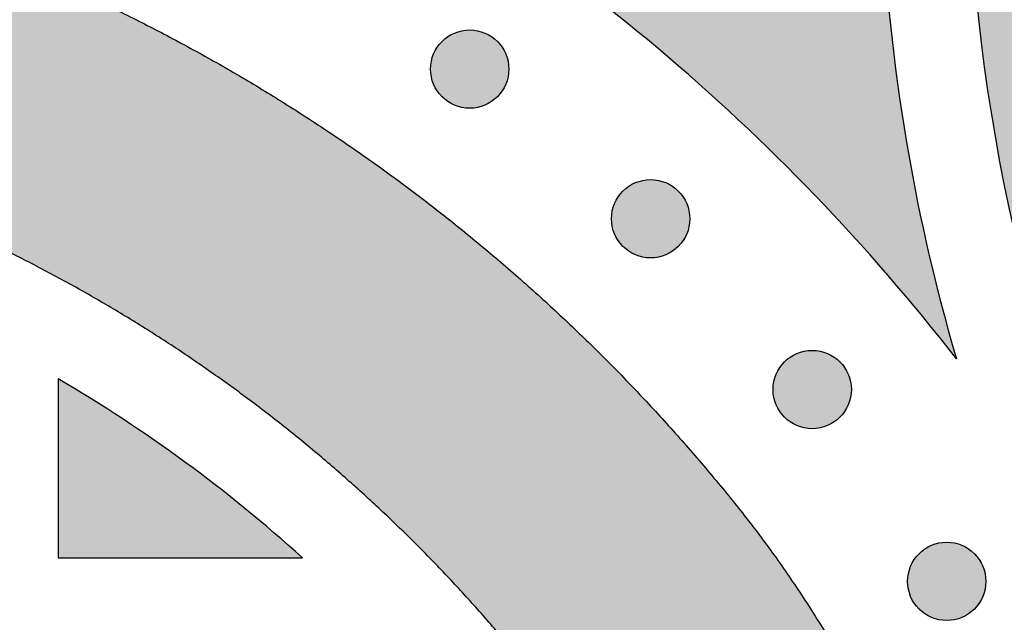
# Model space of a CAD drawing. Header units: millimetres. Extents: x -3873 to -97, y 912 to 4165.
# Tile 113 of 256: x -3778 to -3734, y 1487 to 1514. Entities that reach past the tile are written whole.
import ezdxf

# ---------------------------------------------------------------- set-up
doc = ezdxf.new("R2010")
doc.units = ezdxf.units.MM
doc.layers.add('pattern', color=7, linetype='Continuous', true_color=0x000000)

msp = doc.modelspace()

# ---------------------------------------------------------------- hatches: boundary and pattern name
at = {"layer": 'pattern'}
for points in [[(-3727.04, 1486.691), (-3726.397, 1494.566), (-3725.595, 1502.451), (-3724.634, 1510.34), (-3723.513, 1518.229), (-3722.232, 1526.114), (-3720.79, 1533.989), (-3719.188, 1541.849), (-3717.424, 1549.69), (-3715.5, 1557.506), (-3713.416, 1565.293), (-3711.173, 1573.046), (-3708.771, 1580.76), (-3706.211, 1588.431), (-3703.495, 1596.052), (-3700.624, 1603.62), (-3697.599, 1611.13), (-3694.424, 1618.577), (-3691.098, 1625.957), (-3687.626, 1633.265), (-3684.008, 1640.497), (-3680.248, 1647.648), (-3676.348, 1654.714), (-3672.312, 1661.692), (-3668.142, 1668.577), (-3663.84, 1675.366), (-3659.412, 1682.055), (-3654.86, 1688.64), (-3650.187, 1695.119), (-3645.397, 1701.487), (-3640.495, 1707.743), (-3635.483, 1713.882), (-3630.366, 1719.903), (-3632.469, 1719.138), (-3634.555, 1718.313), (-3636.622, 1717.429), (-3638.669, 1716.487), (-3640.691, 1715.486), (-3642.688, 1714.43), (-3644.656, 1713.317), (-3646.593, 1712.15), (-3648.497, 1710.93), (-3650.366, 1709.658), (-3652.197, 1708.336), (-3653.99, 1706.966), (-3655.741, 1705.549), (-3657.449, 1704.086), (-3659.112, 1702.581), (-3660.73, 1701.035), (-3667.802, 1691.052), (-3674.596, 1680.831), (-3681.099, 1670.383), (-3687.301, 1659.722), (-3693.19, 1648.86), (-3698.759, 1637.811), (-3703.997, 1626.589), (-3708.898, 1615.21), (-3713.454, 1603.688), (-3717.66, 1592.04), (-3721.51, 1580.282), (-3725, 1568.429), (-3728.128, 1556.498), (-3730.891, 1544.506), (-3733.288, 1532.469), (-3735.32, 1520.405), (-3735.234, 1518.234), (-3735.09, 1516.06), (-3734.888, 1513.887), (-3734.627, 1511.716), (-3734.307, 1509.549), (-3733.928, 1507.39), (-3733.492, 1505.24), (-3732.997, 1503.102), (-3732.445, 1500.978), (-3731.836, 1498.87), (-3731.171, 1496.781), (-3730.451, 1494.713), (-3729.677, 1492.667), (-3728.849, 1490.647), (-3727.97, 1488.655)], [(-3739.298, 1519.612), (-3739.164, 1516.933), (-3738.946, 1514.255), (-3738.644, 1511.583), (-3738.257, 1508.92), (-3737.787, 1506.271), (-3737.234, 1503.64), (-3736.599, 1501.029), (-3735.883, 1498.444), (-3737.401, 1500.343), (-3738.971, 1502.207), (-3740.593, 1504.032), (-3742.266, 1505.817), (-3743.988, 1507.56), (-3745.757, 1509.259), (-3747.571, 1510.911), (-3749.43, 1512.515), (-3751.33, 1514.069), (-3753.27, 1515.572), (-3755.248, 1517.023), (-3757.261, 1518.419), (-3759.307, 1519.759), (-3761.385, 1521.043), (-3763.491, 1522.269), (-3765.623, 1523.437), (-3751.762, 1529.172), (-3750.129, 1528.081), (-3748.515, 1526.96), (-3746.922, 1525.808), (-3745.351, 1524.626), (-3743.802, 1523.415), (-3742.276, 1522.175), (-3740.775, 1520.907)], [(-3780.609, 1398.214), (-3795.863, 1404.541), (-3781.19, 1411.106), (-3779.332, 1411.973), (-3777.495, 1412.897), (-3775.681, 1413.878), (-3773.892, 1414.913), (-3772.132, 1416.003), (-3770.403, 1417.145), (-3768.706, 1418.339), (-3767.045, 1419.584), (-3765.421, 1420.876), (-3763.837, 1422.216), (-3762.295, 1423.601), (-3760.796, 1425.028), (-3759.342, 1426.497), (-3757.935, 1428.005), (-3756.577, 1429.549), (-3755.268, 1431.127), (-3754.724, 1431.817), (-3754.194, 1432.521), (-3753.676, 1433.238), (-3753.172, 1433.968), (-3752.682, 1434.711), (-3752.207, 1435.466), (-3751.747, 1436.233), (-3751.302, 1437.011), (-3750.872, 1437.801), (-3750.459, 1438.6), (-3750.063, 1439.41), (-3749.683, 1440.23), (-3749.32, 1441.058), (-3748.975, 1441.895), (-3748.647, 1442.739), (-3748.338, 1443.591), (-3748.046, 1444.449), (-3747.773, 1445.314), (-3747.518, 1446.184), (-3747.282, 1447.059), (-3747.065, 1447.938), (-3746.866, 1448.821), (-3746.687, 1449.707), (-3746.526, 1450.596), (-3746.385, 1451.486), (-3746.262, 1452.378), (-3746.158, 1453.27), (-3746.073, 1454.163), (-3746.007, 1455.054), (-3745.959, 1455.945), (-3745.93, 1456.834), (-3745.92, 1457.72), (-3745.93, 1458.607), (-3745.958, 1459.496), (-3746.005, 1460.386), (-3746.07, 1461.278), (-3746.154, 1462.171), (-3746.257, 1463.063), (-3746.379, 1463.955), (-3746.52, 1464.845), (-3746.68, 1465.734), (-3746.859, 1466.62), (-3747.056, 1467.503), (-3747.273, 1468.383), (-3747.508, 1469.258), (-3747.762, 1470.128), (-3748.035, 1470.993), (-3748.325, 1471.852), (-3748.634, 1472.704), (-3748.961, 1473.549), (-3749.306, 1474.386), (-3749.668, 1475.214), (-3750.047, 1476.034), (-3750.443, 1476.844), (-3750.855, 1477.644), (-3751.284, 1478.434), (-3751.728, 1479.213), (-3752.188, 1479.98), (-3752.662, 1480.736), (-3753.151, 1481.479), (-3753.655, 1482.21), (-3754.172, 1482.927), (-3754.702, 1483.632), (-3755.245, 1484.322), (-3756.552, 1485.901), (-3757.909, 1487.447), (-3759.315, 1488.955), (-3760.767, 1490.425), (-3762.265, 1491.854), (-3763.806, 1493.24), (-3765.389, 1494.581), (-3767.012, 1495.875), (-3768.672, 1497.121), (-3770.367, 1498.317), (-3772.096, 1499.461), (-3773.855, 1500.552), (-3775.643, 1501.589), (-3777.456, 1502.571), (-3779.292, 1503.497), (-3781.149, 1504.366), (-3795.817, 1510.943), (-3780.557, 1517.257), (-3776.222, 1515.307), (-3774.048, 1514.29), (-3771.897, 1513.206), (-3769.774, 1512.056), (-3767.681, 1510.842), (-3765.621, 1509.564), (-3763.597, 1508.225), (-3761.612, 1506.825), (-3759.668, 1505.366), (-3757.769, 1503.851), (-3755.915, 1502.28), (-3754.11, 1500.658), (-3752.357, 1498.984), (-3750.656, 1497.263), (-3749.01, 1495.497), (-3747.421, 1493.687), (-3745.89, 1491.838), (-3745.193, 1490.952), (-3744.512, 1490.048), (-3743.849, 1489.127), (-3743.203, 1488.189), (-3742.575, 1487.235), (-3741.965, 1486.265), (-3741.375, 1485.28), (-3740.805, 1484.281), (-3740.254, 1483.267), (-3739.725, 1482.24), (-3739.217, 1481.201), (-3738.73, 1480.149), (-3738.265, 1479.086), (-3737.823, 1478.012), (-3737.403, 1476.929), (-3737.007, 1475.836), (-3736.634, 1474.734), (-3736.284, 1473.625), (-3735.958, 1472.509), (-3735.656, 1471.386), (-3735.378, 1470.258), (-3735.124, 1469.126), (-3734.895, 1467.989), (-3734.69, 1466.849), (-3734.509, 1465.708), (-3734.352, 1464.564), (-3734.22, 1463.42), (-3734.112, 1462.276), (-3734.028, 1461.133), (-3733.968, 1459.991), (-3733.932, 1458.852), (-3733.92, 1457.715), (-3733.933, 1456.579), (-3733.97, 1455.439), (-3734.031, 1454.298), (-3734.116, 1453.154), (-3734.225, 1452.01), (-3734.358, 1450.866), (-3734.516, 1449.723), (-3734.698, 1448.581), (-3734.904, 1447.442), (-3735.134, 1446.306), (-3735.389, 1445.173), (-3735.668, 1444.046), (-3735.971, 1442.924), (-3736.298, 1441.808), (-3736.648, 1440.699), (-3737.023, 1439.597), (-3737.42, 1438.505), (-3737.841, 1437.421), (-3738.284, 1436.348), (-3738.75, 1435.285), (-3739.237, 1434.234), (-3739.746, 1433.195), (-3740.277, 1432.169), (-3740.828, 1431.156), (-3741.399, 1430.157), (-3741.99, 1429.172), (-3742.6, 1428.203), (-3743.229, 1427.25), (-3743.876, 1426.312), (-3744.541, 1425.392), (-3745.222, 1424.489), (-3745.92, 1423.603), (-3747.452, 1421.755), (-3749.043, 1419.947), (-3750.69, 1418.182), (-3752.393, 1416.462), (-3754.148, 1414.79), (-3755.954, 1413.169), (-3757.809, 1411.6), (-3759.71, 1410.087), (-3761.655, 1408.63), (-3763.641, 1407.231), (-3765.667, 1405.894), (-3767.727, 1404.618), (-3769.821, 1403.405), (-3771.946, 1402.258), (-3774.097, 1401.175), (-3776.272, 1400.16)], [(-3756.698, 1512.826), (-3756.726, 1512.854), (-3756.755, 1512.881), (-3756.785, 1512.908), (-3756.816, 1512.934), (-3756.847, 1512.96), (-3756.88, 1512.985), (-3756.913, 1513.009), (-3756.947, 1513.034), (-3756.982, 1513.057), (-3757.018, 1513.08), (-3757.054, 1513.102), (-3757.092, 1513.123), (-3757.13, 1513.143), (-3757.168, 1513.163), (-3757.208, 1513.182), (-3757.248, 1513.2), (-3757.289, 1513.217), (-3757.33, 1513.233), (-3757.372, 1513.248), (-3757.414, 1513.262), (-3757.457, 1513.275), (-3757.501, 1513.287), (-3757.545, 1513.298), (-3757.589, 1513.308), (-3757.634, 1513.317), (-3757.679, 1513.325), (-3757.724, 1513.331), (-3757.769, 1513.336), (-3757.815, 1513.341), (-3757.861, 1513.344), (-3757.907, 1513.345), (-3757.953, 1513.346), (-3757.999, 1513.345), (-3758.044, 1513.344), (-3758.09, 1513.341), (-3758.136, 1513.336), (-3758.181, 1513.331), (-3758.227, 1513.325), (-3758.272, 1513.317), (-3758.316, 1513.308), (-3758.36, 1513.298), (-3758.404, 1513.287), (-3758.448, 1513.275), (-3758.491, 1513.262), (-3758.533, 1513.248), (-3758.575, 1513.233), (-3758.617, 1513.217), (-3758.657, 1513.2), (-3758.697, 1513.182), (-3758.737, 1513.163), (-3758.776, 1513.143), (-3758.814, 1513.123), (-3758.851, 1513.102), (-3758.887, 1513.08), (-3758.923, 1513.057), (-3758.958, 1513.034), (-3758.992, 1513.009), (-3759.025, 1512.985), (-3759.058, 1512.96), (-3759.089, 1512.934), (-3759.12, 1512.908), (-3759.15, 1512.881), (-3759.179, 1512.854), (-3759.207, 1512.826), (-3759.235, 1512.798), (-3759.262, 1512.769), (-3759.289, 1512.739), (-3759.315, 1512.708), (-3759.341, 1512.677), (-3759.366, 1512.644), (-3759.391, 1512.611), (-3759.415, 1512.577), (-3759.438, 1512.542), (-3759.461, 1512.506), (-3759.483, 1512.47), (-3759.504, 1512.433), (-3759.525, 1512.395), (-3759.544, 1512.356), (-3759.563, 1512.316), (-3759.581, 1512.276), (-3759.598, 1512.236), (-3759.614, 1512.194), (-3759.629, 1512.152), (-3759.643, 1512.11), (-3759.656, 1512.067), (-3759.668, 1512.023), (-3759.679, 1511.979), (-3759.689, 1511.935), (-3759.698, 1511.89), (-3759.706, 1511.846), (-3759.712, 1511.8), (-3759.717, 1511.755), (-3759.722, 1511.709), (-3759.725, 1511.663), (-3759.726, 1511.618), (-3759.727, 1511.572), (-3759.726, 1511.526), (-3759.725, 1511.48), (-3759.722, 1511.434), (-3759.717, 1511.388), (-3759.712, 1511.343), (-3759.706, 1511.298), (-3759.698, 1511.253), (-3759.689, 1511.208), (-3759.679, 1511.164), (-3759.668, 1511.12), (-3759.656, 1511.076), (-3759.643, 1511.033), (-3759.629, 1510.991), (-3759.614, 1510.949), (-3759.598, 1510.908), (-3759.581, 1510.867), (-3759.563, 1510.827), (-3759.544, 1510.787), (-3759.525, 1510.749), (-3759.504, 1510.711), (-3759.483, 1510.673), (-3759.461, 1510.637), (-3759.438, 1510.601), (-3759.415, 1510.566), (-3759.391, 1510.532), (-3759.366, 1510.499), (-3759.341, 1510.466), (-3759.315, 1510.435), (-3759.289, 1510.404), (-3759.262, 1510.374), (-3759.235, 1510.345), (-3759.207, 1510.317), (-3759.179, 1510.289), (-3759.15, 1510.262), (-3759.12, 1510.236), (-3759.089, 1510.209), (-3759.058, 1510.184), (-3759.025, 1510.158), (-3758.992, 1510.134), (-3758.958, 1510.11), (-3758.923, 1510.086), (-3758.887, 1510.063), (-3758.851, 1510.041), (-3758.814, 1510.02), (-3758.776, 1510), (-3758.737, 1509.98), (-3758.697, 1509.961), (-3758.657, 1509.943), (-3758.617, 1509.926), (-3758.575, 1509.91), (-3758.533, 1509.895), (-3758.491, 1509.881), (-3758.448, 1509.868), (-3758.404, 1509.856), (-3758.36, 1509.845), (-3758.316, 1509.835), (-3758.272, 1509.826), (-3758.227, 1509.819), (-3758.181, 1509.812), (-3758.136, 1509.807), (-3758.09, 1509.803), (-3758.044, 1509.8), (-3757.999, 1509.798), (-3757.953, 1509.797), (-3757.907, 1509.798), (-3757.861, 1509.8), (-3757.815, 1509.803), (-3757.769, 1509.807), (-3757.724, 1509.812), (-3757.679, 1509.819), (-3757.634, 1509.826), (-3757.589, 1509.835), (-3757.545, 1509.845), (-3757.501, 1509.856), (-3757.457, 1509.868), (-3757.414, 1509.881), (-3757.372, 1509.895), (-3757.33, 1509.91), (-3757.289, 1509.926), (-3757.248, 1509.943), (-3757.208, 1509.961), (-3757.168, 1509.98), (-3757.13, 1510), (-3757.092, 1510.02), (-3757.054, 1510.041), (-3757.018, 1510.063), (-3756.982, 1510.086), (-3756.947, 1510.11), (-3756.913, 1510.134), (-3756.88, 1510.158), (-3756.847, 1510.184), (-3756.816, 1510.209), (-3756.785, 1510.236), (-3756.755, 1510.262), (-3756.726, 1510.289), (-3756.698, 1510.317), (-3756.67, 1510.345), (-3756.643, 1510.374), (-3756.617, 1510.404), (-3756.59, 1510.435), (-3756.565, 1510.466), (-3756.539, 1510.499), (-3756.515, 1510.532), (-3756.491, 1510.566), (-3756.467, 1510.601), (-3756.444, 1510.637), (-3756.422, 1510.673), (-3756.401, 1510.711), (-3756.381, 1510.749), (-3756.361, 1510.787), (-3756.342, 1510.827), (-3756.324, 1510.867), (-3756.307, 1510.908), (-3756.291, 1510.949), (-3756.276, 1510.991), (-3756.262, 1511.033), (-3756.249, 1511.076), (-3756.237, 1511.12), (-3756.226, 1511.164), (-3756.216, 1511.208), (-3756.207, 1511.253), (-3756.2, 1511.298), (-3756.193, 1511.343), (-3756.188, 1511.388), (-3756.184, 1511.434), (-3756.181, 1511.48), (-3756.179, 1511.526), (-3756.178, 1511.572), (-3756.179, 1511.618), (-3756.181, 1511.663), (-3756.184, 1511.709), (-3756.188, 1511.755), (-3756.193, 1511.8), (-3756.2, 1511.846), (-3756.207, 1511.89), (-3756.216, 1511.935), (-3756.226, 1511.979), (-3756.237, 1512.023), (-3756.249, 1512.067), (-3756.262, 1512.11), (-3756.276, 1512.152), (-3756.291, 1512.194), (-3756.307, 1512.236), (-3756.324, 1512.276), (-3756.342, 1512.316), (-3756.361, 1512.356), (-3756.381, 1512.395), (-3756.401, 1512.433), (-3756.422, 1512.47), (-3756.444, 1512.506), (-3756.467, 1512.542), (-3756.491, 1512.577), (-3756.515, 1512.611), (-3756.539, 1512.644), (-3756.565, 1512.677), (-3756.59, 1512.708), (-3756.617, 1512.739), (-3756.643, 1512.769), (-3756.67, 1512.798)], [(-3748.493, 1506.046), (-3748.521, 1506.073), (-3748.55, 1506.1), (-3748.58, 1506.127), (-3748.611, 1506.153), (-3748.642, 1506.179), (-3748.675, 1506.204), (-3748.708, 1506.229), (-3748.742, 1506.253), (-3748.777, 1506.277), (-3748.813, 1506.299), (-3748.849, 1506.321), (-3748.887, 1506.343), (-3748.925, 1506.363), (-3748.963, 1506.383), (-3749.003, 1506.402), (-3749.043, 1506.42), (-3749.084, 1506.437), (-3749.125, 1506.453), (-3749.167, 1506.468), (-3749.209, 1506.482), (-3749.252, 1506.495), (-3749.296, 1506.507), (-3749.34, 1506.518), (-3749.384, 1506.528), (-3749.429, 1506.537), (-3749.474, 1506.544), (-3749.519, 1506.551), (-3749.564, 1506.556), (-3749.61, 1506.56), (-3749.656, 1506.563), (-3749.702, 1506.565), (-3749.748, 1506.565), (-3749.794, 1506.565), (-3749.839, 1506.563), (-3749.885, 1506.56), (-3749.931, 1506.556), (-3749.976, 1506.551), (-3750.022, 1506.544), (-3750.067, 1506.537), (-3750.111, 1506.528), (-3750.156, 1506.518), (-3750.199, 1506.507), (-3750.243, 1506.495), (-3750.286, 1506.482), (-3750.328, 1506.468), (-3750.37, 1506.453), (-3750.412, 1506.437), (-3750.452, 1506.42), (-3750.492, 1506.402), (-3750.532, 1506.383), (-3750.571, 1506.363), (-3750.609, 1506.343), (-3750.646, 1506.321), (-3750.682, 1506.299), (-3750.718, 1506.277), (-3750.753, 1506.253), (-3750.787, 1506.229), (-3750.82, 1506.204), (-3750.853, 1506.179), (-3750.884, 1506.153), (-3750.915, 1506.127), (-3750.945, 1506.1), (-3750.974, 1506.073), (-3751.002, 1506.046), (-3751.03, 1506.018), (-3751.057, 1505.989), (-3751.084, 1505.959), (-3751.11, 1505.928), (-3751.136, 1505.896), (-3751.161, 1505.864), (-3751.186, 1505.831), (-3751.21, 1505.797), (-3751.233, 1505.762), (-3751.256, 1505.726), (-3751.278, 1505.689), (-3751.299, 1505.652), (-3751.32, 1505.614), (-3751.339, 1505.575), (-3751.358, 1505.536), (-3751.376, 1505.496), (-3751.393, 1505.455), (-3751.409, 1505.414), (-3751.424, 1505.372), (-3751.438, 1505.329), (-3751.451, 1505.286), (-3751.463, 1505.243), (-3751.474, 1505.199), (-3751.484, 1505.155), (-3751.493, 1505.11), (-3751.501, 1505.065), (-3751.507, 1505.02), (-3751.512, 1504.974), (-3751.517, 1504.929), (-3751.52, 1504.883), (-3751.521, 1504.837), (-3751.522, 1504.791), (-3751.521, 1504.745), (-3751.52, 1504.699), (-3751.517, 1504.654), (-3751.512, 1504.608), (-3751.507, 1504.562), (-3751.501, 1504.517), (-3751.493, 1504.472), (-3751.484, 1504.428), (-3751.474, 1504.383), (-3751.463, 1504.339), (-3751.451, 1504.296), (-3751.438, 1504.253), (-3751.424, 1504.21), (-3751.409, 1504.169), (-3751.393, 1504.127), (-3751.376, 1504.086), (-3751.358, 1504.046), (-3751.339, 1504.007), (-3751.32, 1503.968), (-3751.299, 1503.93), (-3751.278, 1503.893), (-3751.256, 1503.856), (-3751.233, 1503.821), (-3751.21, 1503.786), (-3751.186, 1503.752), (-3751.161, 1503.718), (-3751.136, 1503.686), (-3751.11, 1503.654), (-3751.084, 1503.624), (-3751.057, 1503.594), (-3751.03, 1503.565), (-3751.002, 1503.537), (-3750.974, 1503.509), (-3750.945, 1503.482), (-3750.915, 1503.455), (-3750.884, 1503.429), (-3750.853, 1503.403), (-3750.82, 1503.378), (-3750.787, 1503.353), (-3750.753, 1503.329), (-3750.718, 1503.306), (-3750.682, 1503.283), (-3750.646, 1503.261), (-3750.609, 1503.24), (-3750.571, 1503.219), (-3750.532, 1503.2), (-3750.492, 1503.181), (-3750.452, 1503.163), (-3750.412, 1503.146), (-3750.37, 1503.13), (-3750.328, 1503.115), (-3750.286, 1503.1), (-3750.243, 1503.087), (-3750.199, 1503.075), (-3750.156, 1503.064), (-3750.111, 1503.055), (-3750.067, 1503.046), (-3750.022, 1503.038), (-3749.976, 1503.032), (-3749.931, 1503.026), (-3749.885, 1503.022), (-3749.839, 1503.019), (-3749.794, 1503.017), (-3749.748, 1503.017), (-3749.702, 1503.017), (-3749.656, 1503.019), (-3749.61, 1503.022), (-3749.564, 1503.026), (-3749.519, 1503.032), (-3749.474, 1503.038), (-3749.429, 1503.046), (-3749.384, 1503.055), (-3749.34, 1503.064), (-3749.296, 1503.075), (-3749.252, 1503.087), (-3749.209, 1503.1), (-3749.167, 1503.115), (-3749.125, 1503.13), (-3749.084, 1503.146), (-3749.043, 1503.163), (-3749.003, 1503.181), (-3748.963, 1503.2), (-3748.925, 1503.219), (-3748.887, 1503.24), (-3748.849, 1503.261), (-3748.813, 1503.283), (-3748.777, 1503.306), (-3748.742, 1503.329), (-3748.708, 1503.353), (-3748.675, 1503.378), (-3748.642, 1503.403), (-3748.611, 1503.429), (-3748.58, 1503.455), (-3748.55, 1503.482), (-3748.521, 1503.509), (-3748.493, 1503.537), (-3748.466, 1503.565), (-3748.438, 1503.594), (-3748.412, 1503.624), (-3748.385, 1503.654), (-3748.36, 1503.686), (-3748.334, 1503.718), (-3748.31, 1503.752), (-3748.286, 1503.786), (-3748.262, 1503.821), (-3748.24, 1503.856), (-3748.218, 1503.893), (-3748.196, 1503.93), (-3748.176, 1503.968), (-3748.156, 1504.007), (-3748.137, 1504.046), (-3748.119, 1504.086), (-3748.102, 1504.127), (-3748.086, 1504.169), (-3748.071, 1504.21), (-3748.057, 1504.253), (-3748.044, 1504.296), (-3748.032, 1504.339), (-3748.021, 1504.383), (-3748.011, 1504.428), (-3748.002, 1504.472), (-3747.995, 1504.517), (-3747.988, 1504.562), (-3747.983, 1504.608), (-3747.979, 1504.654), (-3747.976, 1504.699), (-3747.974, 1504.745), (-3747.973, 1504.791), (-3747.974, 1504.837), (-3747.976, 1504.883), (-3747.979, 1504.929), (-3747.983, 1504.974), (-3747.988, 1505.02), (-3747.995, 1505.065), (-3748.002, 1505.11), (-3748.011, 1505.155), (-3748.021, 1505.199), (-3748.032, 1505.243), (-3748.044, 1505.286), (-3748.057, 1505.329), (-3748.071, 1505.372), (-3748.086, 1505.414), (-3748.102, 1505.455), (-3748.119, 1505.496), (-3748.137, 1505.536), (-3748.156, 1505.575), (-3748.176, 1505.614), (-3748.196, 1505.652), (-3748.218, 1505.689), (-3748.24, 1505.726), (-3748.262, 1505.762), (-3748.286, 1505.797), (-3748.31, 1505.831), (-3748.334, 1505.864), (-3748.36, 1505.896), (-3748.385, 1505.928), (-3748.412, 1505.959), (-3748.438, 1505.989), (-3748.466, 1506.018)], [(-3741.169, 1498.307), (-3741.197, 1498.335), (-3741.226, 1498.362), (-3741.256, 1498.389), (-3741.287, 1498.415), (-3741.318, 1498.441), (-3741.351, 1498.466), (-3741.384, 1498.49), (-3741.418, 1498.515), (-3741.453, 1498.538), (-3741.489, 1498.561), (-3741.525, 1498.583), (-3741.562, 1498.604), (-3741.6, 1498.624), (-3741.639, 1498.644), (-3741.679, 1498.663), (-3741.719, 1498.681), (-3741.759, 1498.698), (-3741.801, 1498.714), (-3741.843, 1498.729), (-3741.885, 1498.743), (-3741.928, 1498.756), (-3741.972, 1498.768), (-3742.016, 1498.779), (-3742.06, 1498.789), (-3742.105, 1498.798), (-3742.149, 1498.806), (-3742.195, 1498.812), (-3742.24, 1498.817), (-3742.286, 1498.822), (-3742.332, 1498.824), (-3742.378, 1498.826), (-3742.423, 1498.827), (-3742.469, 1498.826), (-3742.515, 1498.824), (-3742.561, 1498.822), (-3742.607, 1498.817), (-3742.652, 1498.812), (-3742.697, 1498.806), (-3742.742, 1498.798), (-3742.787, 1498.789), (-3742.831, 1498.779), (-3742.875, 1498.768), (-3742.919, 1498.756), (-3742.962, 1498.743), (-3743.004, 1498.729), (-3743.046, 1498.714), (-3743.087, 1498.698), (-3743.128, 1498.681), (-3743.168, 1498.663), (-3743.208, 1498.644), (-3743.246, 1498.624), (-3743.284, 1498.604), (-3743.322, 1498.583), (-3743.358, 1498.561), (-3743.394, 1498.538), (-3743.429, 1498.515), (-3743.463, 1498.49), (-3743.496, 1498.466), (-3743.529, 1498.441), (-3743.56, 1498.415), (-3743.591, 1498.389), (-3743.621, 1498.362), (-3743.65, 1498.335), (-3743.678, 1498.307), (-3743.706, 1498.279), (-3743.733, 1498.25), (-3743.759, 1498.22), (-3743.786, 1498.189), (-3743.811, 1498.158), (-3743.837, 1498.125), (-3743.861, 1498.092), (-3743.885, 1498.058), (-3743.909, 1498.023), (-3743.932, 1497.987), (-3743.954, 1497.951), (-3743.975, 1497.914), (-3743.995, 1497.876), (-3744.015, 1497.837), (-3744.034, 1497.797), (-3744.052, 1497.757), (-3744.069, 1497.717), (-3744.085, 1497.675), (-3744.1, 1497.633), (-3744.114, 1497.591), (-3744.127, 1497.548), (-3744.139, 1497.504), (-3744.15, 1497.46), (-3744.16, 1497.416), (-3744.169, 1497.371), (-3744.176, 1497.327), (-3744.183, 1497.281), (-3744.188, 1497.236), (-3744.192, 1497.19), (-3744.195, 1497.144), (-3744.197, 1497.098), (-3744.198, 1497.053), (-3744.197, 1497.007), (-3744.195, 1496.961), (-3744.192, 1496.915), (-3744.188, 1496.869), (-3744.183, 1496.824), (-3744.176, 1496.779), (-3744.169, 1496.734), (-3744.16, 1496.689), (-3744.15, 1496.645), (-3744.139, 1496.601), (-3744.127, 1496.557), (-3744.114, 1496.514), (-3744.1, 1496.472), (-3744.085, 1496.43), (-3744.069, 1496.389), (-3744.052, 1496.348), (-3744.034, 1496.308), (-3744.015, 1496.268), (-3743.995, 1496.23), (-3743.975, 1496.192), (-3743.954, 1496.154), (-3743.932, 1496.118), (-3743.909, 1496.082), (-3743.885, 1496.047), (-3743.861, 1496.013), (-3743.837, 1495.98), (-3743.811, 1495.947), (-3743.786, 1495.916), (-3743.759, 1495.885), (-3743.733, 1495.855), (-3743.706, 1495.826), (-3743.678, 1495.798), (-3743.65, 1495.77), (-3743.621, 1495.743), (-3743.591, 1495.717), (-3743.56, 1495.69), (-3743.529, 1495.665), (-3743.496, 1495.639), (-3743.463, 1495.615), (-3743.429, 1495.591), (-3743.394, 1495.567), (-3743.358, 1495.544), (-3743.322, 1495.522), (-3743.284, 1495.501), (-3743.246, 1495.481), (-3743.208, 1495.461), (-3743.168, 1495.442), (-3743.128, 1495.424), (-3743.087, 1495.407), (-3743.046, 1495.391), (-3743.004, 1495.376), (-3742.962, 1495.362), (-3742.919, 1495.349), (-3742.875, 1495.337), (-3742.831, 1495.326), (-3742.787, 1495.316), (-3742.742, 1495.307), (-3742.697, 1495.3), (-3742.652, 1495.293), (-3742.607, 1495.288), (-3742.561, 1495.284), (-3742.515, 1495.281), (-3742.469, 1495.279), (-3742.423, 1495.278), (-3742.378, 1495.279), (-3742.332, 1495.281), (-3742.286, 1495.284), (-3742.24, 1495.288), (-3742.195, 1495.293), (-3742.149, 1495.3), (-3742.105, 1495.307), (-3742.06, 1495.316), (-3742.016, 1495.326), (-3741.972, 1495.337), (-3741.928, 1495.349), (-3741.885, 1495.362), (-3741.843, 1495.376), (-3741.801, 1495.391), (-3741.759, 1495.407), (-3741.719, 1495.424), (-3741.679, 1495.442), (-3741.639, 1495.461), (-3741.6, 1495.481), (-3741.562, 1495.501), (-3741.525, 1495.522), (-3741.489, 1495.544), (-3741.453, 1495.567), (-3741.418, 1495.591), (-3741.384, 1495.615), (-3741.351, 1495.639), (-3741.318, 1495.665), (-3741.287, 1495.69), (-3741.256, 1495.717), (-3741.226, 1495.743), (-3741.197, 1495.77), (-3741.169, 1495.798), (-3741.141, 1495.826), (-3741.114, 1495.855), (-3741.087, 1495.885), (-3741.061, 1495.916), (-3741.035, 1495.947), (-3741.01, 1495.98), (-3740.986, 1496.013), (-3740.961, 1496.047), (-3740.938, 1496.082), (-3740.915, 1496.118), (-3740.893, 1496.154), (-3740.872, 1496.192), (-3740.852, 1496.23), (-3740.832, 1496.268), (-3740.813, 1496.308), (-3740.795, 1496.348), (-3740.778, 1496.389), (-3740.762, 1496.43), (-3740.747, 1496.472), (-3740.733, 1496.514), (-3740.72, 1496.557), (-3740.708, 1496.601), (-3740.697, 1496.645), (-3740.687, 1496.689), (-3740.678, 1496.734), (-3740.67, 1496.779), (-3740.664, 1496.824), (-3740.659, 1496.869), (-3740.654, 1496.915), (-3740.652, 1496.961), (-3740.65, 1497.007), (-3740.649, 1497.053), (-3740.65, 1497.098), (-3740.652, 1497.144), (-3740.654, 1497.19), (-3740.659, 1497.236), (-3740.664, 1497.281), (-3740.67, 1497.327), (-3740.678, 1497.371), (-3740.687, 1497.416), (-3740.697, 1497.46), (-3740.708, 1497.504), (-3740.72, 1497.548), (-3740.733, 1497.591), (-3740.747, 1497.633), (-3740.762, 1497.675), (-3740.778, 1497.717), (-3740.795, 1497.757), (-3740.813, 1497.797), (-3740.832, 1497.837), (-3740.852, 1497.876), (-3740.872, 1497.914), (-3740.893, 1497.951), (-3740.915, 1497.987), (-3740.938, 1498.023), (-3740.961, 1498.058), (-3740.986, 1498.092), (-3741.01, 1498.125), (-3741.035, 1498.158), (-3741.061, 1498.189), (-3741.087, 1498.22), (-3741.114, 1498.25), (-3741.141, 1498.279)], [(-3765.535, 1489.425), (-3766.823, 1490.561), (-3768.14, 1491.664), (-3769.487, 1492.733), (-3770.861, 1493.767), (-3772.262, 1494.765), (-3773.687, 1495.726), (-3775.136, 1496.649), (-3776.608, 1497.533), (-3776.608, 1489.425)], [(-3735.071, 1489.616), (-3735.099, 1489.643), (-3735.128, 1489.67), (-3735.158, 1489.697), (-3735.188, 1489.723), (-3735.22, 1489.749), (-3735.252, 1489.774), (-3735.286, 1489.799), (-3735.32, 1489.823), (-3735.355, 1489.846), (-3735.391, 1489.869), (-3735.427, 1489.891), (-3735.464, 1489.912), (-3735.502, 1489.933), (-3735.541, 1489.953), (-3735.58, 1489.971), (-3735.621, 1489.989), (-3735.661, 1490.006), (-3735.703, 1490.022), (-3735.745, 1490.038), (-3735.787, 1490.052), (-3735.83, 1490.065), (-3735.873, 1490.077), (-3735.917, 1490.088), (-3735.962, 1490.098), (-3736.006, 1490.106), (-3736.051, 1490.114), (-3736.097, 1490.121), (-3736.142, 1490.126), (-3736.188, 1490.13), (-3736.233, 1490.133), (-3736.279, 1490.135), (-3736.325, 1490.135), (-3736.371, 1490.135), (-3736.417, 1490.133), (-3736.463, 1490.13), (-3736.508, 1490.126), (-3736.554, 1490.121), (-3736.599, 1490.114), (-3736.644, 1490.106), (-3736.689, 1490.098), (-3736.733, 1490.088), (-3736.777, 1490.077), (-3736.82, 1490.065), (-3736.863, 1490.052), (-3736.906, 1490.038), (-3736.948, 1490.022), (-3736.989, 1490.006), (-3737.03, 1489.989), (-3737.07, 1489.971), (-3737.109, 1489.953), (-3737.148, 1489.933), (-3737.186, 1489.912), (-3737.223, 1489.891), (-3737.26, 1489.869), (-3737.296, 1489.846), (-3737.331, 1489.823), (-3737.365, 1489.799), (-3737.398, 1489.774), (-3737.43, 1489.749), (-3737.462, 1489.723), (-3737.493, 1489.697), (-3737.523, 1489.67), (-3737.552, 1489.643), (-3737.58, 1489.616), (-3737.607, 1489.587), (-3737.635, 1489.558), (-3737.661, 1489.529), (-3737.688, 1489.498), (-3737.713, 1489.466), (-3737.739, 1489.434), (-3737.763, 1489.401), (-3737.787, 1489.366), (-3737.811, 1489.331), (-3737.833, 1489.296), (-3737.855, 1489.259), (-3737.877, 1489.222), (-3737.897, 1489.184), (-3737.917, 1489.145), (-3737.936, 1489.106), (-3737.954, 1489.066), (-3737.971, 1489.025), (-3737.987, 1488.984), (-3738.002, 1488.942), (-3738.016, 1488.899), (-3738.029, 1488.856), (-3738.041, 1488.813), (-3738.052, 1488.769), (-3738.062, 1488.725), (-3738.071, 1488.68), (-3738.078, 1488.635), (-3738.085, 1488.59), (-3738.09, 1488.544), (-3738.094, 1488.499), (-3738.097, 1488.453), (-3738.099, 1488.407), (-3738.1, 1488.361), (-3738.099, 1488.315), (-3738.097, 1488.269), (-3738.094, 1488.223), (-3738.09, 1488.178), (-3738.085, 1488.132), (-3738.078, 1488.087), (-3738.071, 1488.042), (-3738.062, 1487.997), (-3738.052, 1487.953), (-3738.041, 1487.909), (-3738.029, 1487.866), (-3738.016, 1487.823), (-3738.002, 1487.78), (-3737.987, 1487.738), (-3737.971, 1487.697), (-3737.954, 1487.656), (-3737.936, 1487.616), (-3737.917, 1487.577), (-3737.897, 1487.538), (-3737.877, 1487.5), (-3737.855, 1487.463), (-3737.833, 1487.426), (-3737.811, 1487.391), (-3737.787, 1487.356), (-3737.763, 1487.322), (-3737.739, 1487.288), (-3737.713, 1487.256), (-3737.688, 1487.224), (-3737.661, 1487.193), (-3737.635, 1487.164), (-3737.607, 1487.135), (-3737.58, 1487.106), (-3737.552, 1487.079), (-3737.523, 1487.052), (-3737.493, 1487.025), (-3737.462, 1486.999), (-3737.43, 1486.973), (-3737.398, 1486.948), (-3737.365, 1486.923), (-3737.331, 1486.899), (-3737.296, 1486.876), (-3737.26, 1486.853), (-3737.223, 1486.831), (-3737.186, 1486.81), (-3737.148, 1486.789), (-3737.109, 1486.769), (-3737.07, 1486.751), (-3737.03, 1486.733), (-3736.989, 1486.716), (-3736.948, 1486.7), (-3736.906, 1486.684), (-3736.863, 1486.67), (-3736.82, 1486.657), (-3736.777, 1486.645), (-3736.733, 1486.634), (-3736.689, 1486.624), (-3736.644, 1486.616), (-3736.599, 1486.608), (-3736.554, 1486.602), (-3736.508, 1486.596), (-3736.463, 1486.592), (-3736.417, 1486.589), (-3736.371, 1486.587), (-3736.325, 1486.587), (-3736.279, 1486.587), (-3736.233, 1486.589), (-3736.188, 1486.592), (-3736.142, 1486.596), (-3736.097, 1486.602), (-3736.051, 1486.608), (-3736.006, 1486.616), (-3735.962, 1486.624), (-3735.917, 1486.634), (-3735.873, 1486.645), (-3735.83, 1486.657), (-3735.787, 1486.67), (-3735.745, 1486.684), (-3735.703, 1486.7), (-3735.661, 1486.716), (-3735.621, 1486.733), (-3735.58, 1486.751), (-3735.541, 1486.769), (-3735.502, 1486.789), (-3735.464, 1486.81), (-3735.427, 1486.831), (-3735.391, 1486.853), (-3735.355, 1486.876), (-3735.32, 1486.899), (-3735.286, 1486.923), (-3735.252, 1486.948), (-3735.22, 1486.973), (-3735.188, 1486.999), (-3735.158, 1487.025), (-3735.128, 1487.052), (-3735.099, 1487.079), (-3735.071, 1487.106), (-3735.043, 1487.135), (-3735.016, 1487.164), (-3734.989, 1487.193), (-3734.963, 1487.224), (-3734.937, 1487.256), (-3734.912, 1487.288), (-3734.887, 1487.322), (-3734.863, 1487.356), (-3734.84, 1487.391), (-3734.817, 1487.426), (-3734.795, 1487.463), (-3734.774, 1487.5), (-3734.753, 1487.538), (-3734.734, 1487.577), (-3734.715, 1487.616), (-3734.697, 1487.656), (-3734.68, 1487.697), (-3734.664, 1487.738), (-3734.649, 1487.78), (-3734.635, 1487.823), (-3734.621, 1487.866), (-3734.609, 1487.909), (-3734.598, 1487.953), (-3734.589, 1487.997), (-3734.58, 1488.042), (-3734.572, 1488.087), (-3734.566, 1488.132), (-3734.56, 1488.178), (-3734.556, 1488.223), (-3734.553, 1488.269), (-3734.552, 1488.315), (-3734.551, 1488.361), (-3734.552, 1488.407), (-3734.553, 1488.453), (-3734.556, 1488.499), (-3734.56, 1488.544), (-3734.566, 1488.59), (-3734.572, 1488.635), (-3734.58, 1488.68), (-3734.589, 1488.725), (-3734.598, 1488.769), (-3734.609, 1488.813), (-3734.621, 1488.856), (-3734.635, 1488.899), (-3734.649, 1488.942), (-3734.664, 1488.984), (-3734.68, 1489.025), (-3734.697, 1489.066), (-3734.715, 1489.106), (-3734.734, 1489.145), (-3734.753, 1489.184), (-3734.774, 1489.222), (-3734.795, 1489.259), (-3734.817, 1489.296), (-3734.84, 1489.331), (-3734.863, 1489.366), (-3734.887, 1489.401), (-3734.912, 1489.434), (-3734.937, 1489.466), (-3734.963, 1489.498), (-3734.989, 1489.529), (-3735.016, 1489.558), (-3735.043, 1489.587)]]:
    msp.add_hatch(color=256, dxfattribs=at).paths.add_polyline_path(points, flags=0)

# ---------------------------------------------------------------- linework, layer by layer
msp.add_lwpolyline([(-3776.608, 1497.533), (-3776.608, 1489.425), (-3765.535, 1489.425)], dxfattribs=at)
for centre in [(-3757.953, 1511.572), (-3749.748, 1504.791), (-3742.423, 1497.053), (-3736.325, 1488.361)]:
    msp.add_circle(centre, 1.774, dxfattribs=at)
for centre, radius, start, end in [((-3809.09, 1441.522), 92.733, 37.86659, 62.04776), ((-3653.876, 1522.533), 81.472, 181.49679, 206.09937), ((-3653.876, 1522.533), 85.472, 181.95855, 196.36972), ((-3809.978, 1440.347), 66.211, 47.83826, 59.735)]:
    msp.add_arc(centre, radius, start, end, dxfattribs=at)
for points, weights, knots in [([(-3780.557, 1517.257), (-3778.389, 1516.283), (-3776.222, 1515.307), (-3758.241, 1507.211), (-3745.89, 1491.838), (-3733.935, 1476.958), (-3733.92, 1457.715)], [1, 0.999999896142, 1, 0.972416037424, 1, 0.94341425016, 1], [504.879193, 504.879193, 504.879193, 509.632739, 509.632739, 548.341084, 548.341084, 585.050688, 585.050688, 585.050688]), ([(-3745.92, 1457.72), (-3745.933, 1472.733), (-3755.245, 1484.322), (-3765.793, 1497.451), (-3781.149, 1504.366), (-3788.478, 1507.666), (-3795.817, 1510.943)], [1, 0.943432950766, 1, 0.972416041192, 1, 0.999998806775, 1], [410.639286, 410.639286, 410.639286, 439.231719, 439.231719, 472.289939, 472.289939, 488.364968, 488.364968, 488.364968])]:
    msp.add_rational_spline(points, weights, degree=2, knots=knots, dxfattribs=at)

doc.saveas('drawing.dxf')
